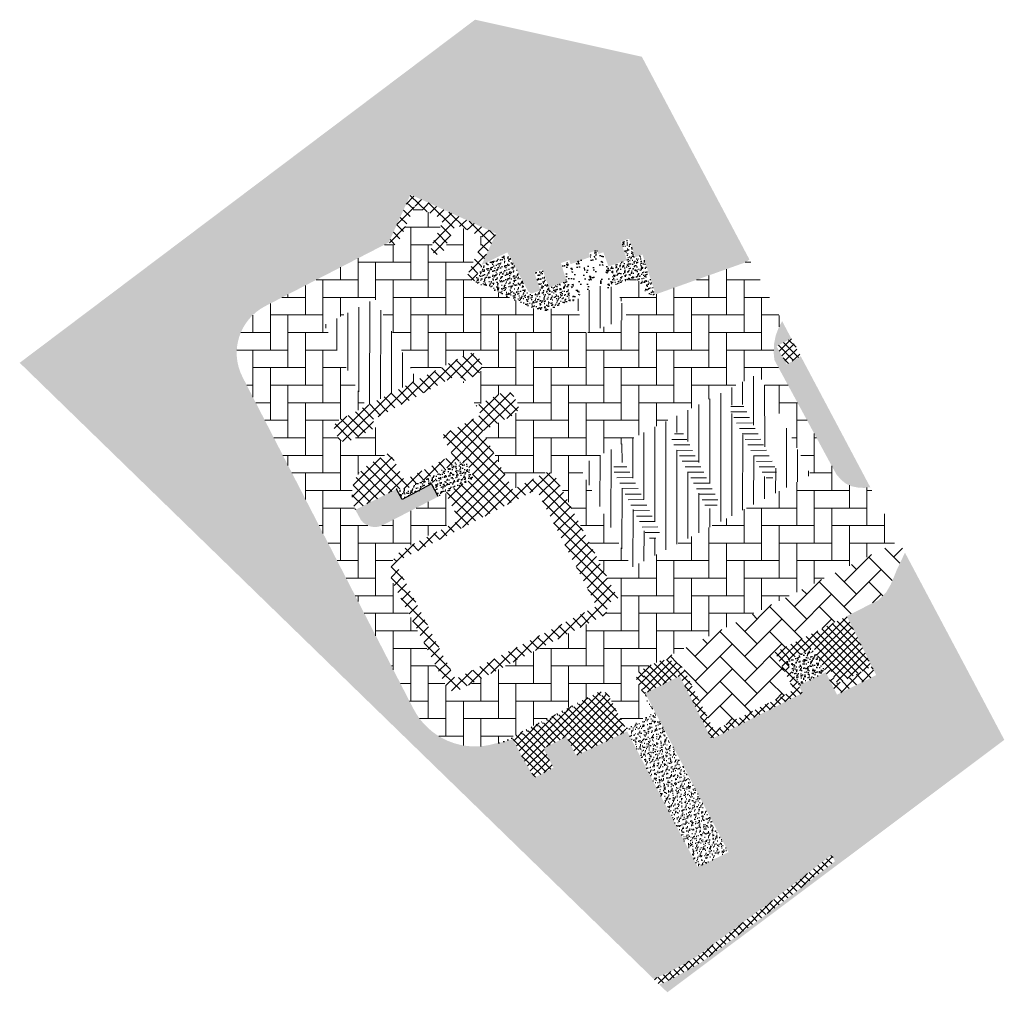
# Model space of a CAD drawing. Extents: x 7489187 to 7491099, y 5781939 to 5785132.
# Tile 3 of 256: x 7489884 to 7489997, y 5784304 to 5784414. Entities that reach past the tile are written whole.
import ezdxf

# ---------------------------------------------------------------- set-up
doc = ezdxf.new("R2010")
doc.units = 0
doc.header["$MEASUREMENT"] = 0
doc.layers.get('0').update_dxf_attribs({"linetype": 'CONTINUOUS', "lineweight": 5})
for name, color, linetype, lineweight in [('__PROJ_DR_szraf utwardzenia', 141, 'CONTINUOUS', 9), ('__PROJ_DR_szraf zieleń', 141, 'CONTINUOUS', 30), ('_ISTN__DR_szraf utwardzenia', 8, 'CONTINUOUS', 15), ('_ISTN__DR_szraf zieleń', 8, 'CONTINUOUS', 30)]:
    doc.layers.add(name, color=color, linetype=linetype, lineweight=lineweight)
pattern_1 = [(90, (-7489884.42, -5784375.3), (-1.25, 0), [])]
pattern_2 = [(273.8880229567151, (-7489884.42, -5784375.3), (0.4918621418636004, -0.3042486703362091), [0, -0.456, 0, -0.51, 0, -0.4875]), (243.8880229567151, (-7489884.42, -5784375.3), (0.4111833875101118, -0.9108368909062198), [0, -0.246, 0, -0.411, 0, -0.1575]), (203.8880229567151, (-7489884.215734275, -5784374.992694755), (-0.5157507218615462, -0.7789821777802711), [0, -0.15, 0, -0.54, 0, -0.705]), (193.8880229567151, (-7489884.215734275, -5784374.992694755), (-0.2799466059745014, -0.8968109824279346), [0, -0.075, 0, -0.354, 0, -0.405])]
pattern_3 = [(45, (-7489884.42, -5784375.3), (-0.6187184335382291, 0.6187184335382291), []), (135, (-7489884.42, -5784375.3), (-0.6187184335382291, -0.618718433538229), [])]

# ---------------------------------------------------------------- blocks, each defined once
blk = doc.blocks.new('EAWEQWEQE')
at = {"layer": '__PROJ_DR_szraf utwardzenia'}
h = blk.add_hatch(dxfattribs=at)
h.set_pattern_fill('ANSI37', color=256, scale=7)
h.set_pattern_definition(pattern_3)
edge = h.paths.add_edge_path()
edge.add_line((59.75174444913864, -12.61355397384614), (56.19601071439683, -14.44569958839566))
edge.add_line((56.19601071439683, -14.44569958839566), (52.76073767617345, -7.778698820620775))
edge.add_line((52.76073767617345, -7.778698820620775), (56.316471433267, -5.946553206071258))
edge.add_arc((55.85002243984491, -5.050500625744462), 1.010190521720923, 297.499675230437, 393.4942417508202)
edge.add_line((56.69246202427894, -4.493023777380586), (56.29236533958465, -3.732241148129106))
edge.add_arc((55.46466561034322, -4.293412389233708), 1.000000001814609, 34.13683555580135, 116.7525978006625)
edge.add_line((55.01452668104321, -3.400453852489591), (52.01594937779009, -4.91204191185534))
edge.add_line((52.01594937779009, -4.91204191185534), (52.57000000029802, -5.929999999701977))
edge.add_line((52.57000000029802, -5.929999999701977), (48.15000000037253, -8.269999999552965))
edge.add_line((48.15000000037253, -8.269999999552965), (49.33000000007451, -10.5))
edge.add_line((49.33000000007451, -10.5), (43.84999999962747, -13.37000000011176))
edge.add_line((43.84999999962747, -13.37000000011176), (42.19000000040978, -10.22999999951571))
edge.add_line((42.19000000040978, -10.22999999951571), (39.89141289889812, -11.53294242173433))
edge.add_arc((41.86393268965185, -15.01276507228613), 4.000000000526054, 119.5465123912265, 205.7356818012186)
edge.add_line((38.26070557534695, -16.74964571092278), (42.98640616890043, -14.37674073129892))
edge.add_line((42.98640616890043, -14.37674073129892), (44.10704202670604, -14.36422377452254))
edge.add_line((44.10704202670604, -14.36422377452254), (50.66592121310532, -10.91785453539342))
edge.add_line((50.66592121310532, -10.91785453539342), (51.80808109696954, -13.13449954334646))
edge.add_line((51.80808109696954, -13.13449954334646), (48.5198065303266, -14.83074636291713))
edge.add_line((48.5198065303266, -14.83074636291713), (50.1229339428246, -17.94201338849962))
edge.add_line((50.1229339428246, -17.94201338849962), (43.90039989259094, -21.14826820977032))
edge.add_arc((45.27450910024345, -23.81506851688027), 2.999999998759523, 117.2604725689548, 207.260472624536)
edge.add_line((42.60770879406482, -25.18917772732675), (48.64174295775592, -36.89972013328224))
edge.add_arc((49.53067639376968, -36.44168373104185), 0.9999999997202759, 207.2604725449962, 297.2604726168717)
edge.add_line((49.9887127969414, -37.33061716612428), (66.43387841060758, -28.85699675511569))
edge.add_arc((65.97584200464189, -27.96806331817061), 1.000000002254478, 297.260472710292, 387.2604724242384)
edge.add_line((66.86477544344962, -27.51002691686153), (68.19818073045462, -26.82298227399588))
edge.add_line((68.19818073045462, -26.82298227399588), (61.09871428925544, -13.04445100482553))
edge.add_arc((60.20978085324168, -13.50248740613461), 0.9999999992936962, 27.26047249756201, 117.2604727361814)
h.paths.add_polyline_path([(42.81046913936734, -22.74448217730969), (58.90016432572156, -14.45402327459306), (65.74964070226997, -27.74713387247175), (49.65994551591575, -36.03759277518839)], flags=16)
edge = h.paths.add_edge_path()
edge.add_line((35.9459182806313, -7.893852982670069), (36.25093059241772, -8.485805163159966))
edge.add_arc((37.13986402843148, -8.02776875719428), 1.000000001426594, 207.2604727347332, 297.539549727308)
edge.add_line((37.60222481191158, -8.914460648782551), (40.65472773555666, -7.322749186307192))
edge.add_line((40.65472773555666, -7.322749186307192), (40.21999999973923, -6.5))
edge.add_line((40.21999999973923, -6.5), (50.04999999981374, -1.299999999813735))
edge.add_line((50.04999999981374, -1.299999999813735), (50.52000000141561, -2.149999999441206))
edge.add_line((50.52000000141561, -2.149999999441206), (52.16796844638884, -1.326015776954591))
edge.add_arc((51.72075485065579, -0.4315885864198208), 0.9999999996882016, 296.5650512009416, 387.425135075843)
edge.add_line((52.60836826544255, 0.02900062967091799), (52.33570150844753, 0.554463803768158))
edge.add_arc((51.44808809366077, 0.09387458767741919), 1.000000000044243, 27.42513507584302, 117.2604727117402)
edge.add_line((50.99005168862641, 0.9828080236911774), (36.37681531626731, -6.54688315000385))
edge.add_arc((36.83485171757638, -7.435816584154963), 0.9999999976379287, 117.2604725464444, 207.260472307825)
edge = h.paths.add_edge_path()
edge.add_line((54.29281407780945, 14.73773801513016), (44.54986302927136, 19.16984898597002))
edge.add_line((44.54986302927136, 19.16984898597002), (42.06542093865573, 13.70838878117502))
edge.add_line((42.06542093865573, 13.70838878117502), (42.52054262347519, 13.50135194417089))
edge.add_arc((42.72757946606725, 13.95647362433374), 0.4999999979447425, 245.5390043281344, 335.5390048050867)
edge.add_line((43.18270114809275, 13.74943678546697), (45.04603271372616, 17.84553193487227))
edge.add_line((45.04603271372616, 17.84553193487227), (48.32625585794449, 16.35334410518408))
edge.add_line((48.32625585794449, 16.35334410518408), (46.98051638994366, 13.39505315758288))
edge.add_arc((47.66319891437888, 13.08449789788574), 0.7499999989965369, 155.5390047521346, 335.5390046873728)
edge.add_line((48.3458814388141, 12.77394263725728), (49.69162090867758, 15.73223358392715))
edge.add_line((49.69162090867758, 15.73223358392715), (52.96849702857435, 14.24156833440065))
edge.add_line((52.96849702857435, 14.24156833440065), (51.10516547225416, 10.14547320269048))
edge.add_arc((51.56028715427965, 9.938436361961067), 0.4999999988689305, 155.5390046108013, 245.5390045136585)
edge.add_line((51.35325031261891, 9.483314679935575), (51.80837198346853, 9.276277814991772))
edge.add_line((51.80837198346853, 9.276277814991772), (54.29281407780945, 14.73773801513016))
at = {"layer": '__PROJ_DR_szraf utwardzenia', "ltscale": 2}
h = blk.add_hatch(dxfattribs=at)
h.set_pattern_fill('AR-HBONE', color=256, scale=0.5, angle=45)
h.set_pattern_definition([(90, (-7489965.006917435, -5784369.251104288), (-2, 2), [6, -2]), (180, (-7489965.006917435, -5784367.251104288), (-2, 2), [6, -2])])
edge = h.paths.add_edge_path()
edge.add_line((86.03000000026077, 0.3200000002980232), (85.95000000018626, 1.150000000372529))
edge.add_line((85.95000000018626, 1.150000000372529), (85.99000000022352, 2.150000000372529))
edge.add_line((85.99000000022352, 2.150000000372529), (86.19000000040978, 3.129999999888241))
edge.add_line((86.19000000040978, 3.129999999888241), (86.54000000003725, 4.060000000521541))
edge.add_line((86.54000000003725, 4.060000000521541), (86.9141155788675, 4.745878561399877))
edge.add_line((86.9141155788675, 4.745878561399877), (83.19093015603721, 11.76064102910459))
edge.add_line((83.19093015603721, 11.76064102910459), (82.66000000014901, 11.41999999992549))
edge.add_line((82.66000000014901, 11.41999999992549), (72.50999999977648, 7.799999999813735))
edge.add_arc((72.24903874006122, 9.042990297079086), 1.270088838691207, 219.2149584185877, 281.85683428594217, ccw=False)
edge.add_line((71.26500000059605, 8.240000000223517), (71.04000000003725, 8.650000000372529))
edge.add_arc((69.92013106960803, 8.368443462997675), 1.154720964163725, 14.1127482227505, 101.495783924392)
edge.add_line((69.69000000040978, 9.5), (67.90297361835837, 8.8457025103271))
edge.add_line((67.90297361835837, 8.8457025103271), (69.27792074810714, 5.089185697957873))
edge.add_line((69.27792074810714, 5.089185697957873), (64.58257362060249, 3.37054805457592))
edge.add_line((64.58257362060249, 3.37054805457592), (63.20766350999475, 7.126825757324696))
edge.add_line((63.20766350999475, 7.126825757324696), (59.89222941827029, 5.914727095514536))
edge.add_arc((59.5485867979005, 6.853827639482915), 1.000000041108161, 245.5390053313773, 290.0989574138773, ccw=False)
edge.add_line((59.13451310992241, 5.943584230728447), (51.80837199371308, 9.276277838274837))
edge.add_line((51.80837199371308, 9.276277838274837), (51.35325031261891, 9.483314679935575))
edge.add_arc((51.56028715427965, 9.938436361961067), 0.4999999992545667, 155.5390046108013, 245.53900451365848, ccw=False)
edge.add_line((51.10516547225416, 10.14547320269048), (52.96849702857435, 14.24156833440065))
edge.add_line((52.96849702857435, 14.24156833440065), (49.69162090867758, 15.73223358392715))
edge.add_line((49.69162090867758, 15.73223358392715), (48.3458814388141, 12.77394263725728))
edge.add_arc((47.66319891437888, 13.08449789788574), 0.749999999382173, 155.5390047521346, 335.5390046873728, ccw=False)
edge.add_line((46.98051638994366, 13.39505315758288), (48.32625585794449, 16.35334410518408))
edge.add_line((48.32625585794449, 16.35334410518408), (45.04603271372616, 17.84553193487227))
edge.add_line((45.04603271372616, 17.84553193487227), (43.18270114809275, 13.74943678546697))
edge.add_arc((42.72757946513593, 13.95647362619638), 0.4999999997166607, 245.5390047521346, 335.5390046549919, ccw=False)
edge.add_line((42.52054262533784, 13.50135194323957), (42.06542093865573, 13.70838878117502))
edge.add_line((42.06542093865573, 13.70838878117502), (27.98965454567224, 6.455637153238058))
edge.add_arc((30.7378729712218, 1.122036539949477), 6.00000000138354, 117.2604726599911, 207.2604725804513)
edge.add_line((25.40427235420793, -1.626181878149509), (44.87081948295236, -39.4058528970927))
edge.add_arc((51.98228697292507, -35.74156167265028), 8.00000000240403, 207.2604725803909, 297.2604725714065)
edge.add_line((55.64657819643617, -42.85302916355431), (65.85764832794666, -37.5916207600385))
edge.add_arc((66.3156847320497, -38.48055419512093), 0.9999999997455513, 27.260472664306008, 117.26047266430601, ccw=False)
edge.add_line((67.20461816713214, -38.02251779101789), (69.0367637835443, -41.57825153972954))
edge.add_line((69.0367637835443, -41.57825153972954), (72.23692415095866, -39.92932048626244))
edge.add_line((72.23692415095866, -39.92932048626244), (70.40477853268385, -36.37358674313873))
edge.add_arc((71.29371196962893, -35.91555033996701), 1.000000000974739, 117.260472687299, 207.2604725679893, ccw=False)
edge.add_line((70.83567556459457, -35.02661690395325), (72.45092313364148, -34.19433615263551))
edge.add_line((72.45092313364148, -34.19433615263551), (100.212429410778, -20.30914882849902))
edge.add_line((100.212429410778, -20.30914882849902), (96.95837672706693, -14.17826786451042))
edge.add_line((96.95837672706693, -14.17826786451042), (96.28000000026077, -14.25999999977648))
edge.add_line((96.28000000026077, -14.25999999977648), (95.54999999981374, -14.21999999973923))
edge.add_line((95.54999999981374, -14.21999999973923), (94.81000000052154, -14.0699999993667))
edge.add_line((94.81000000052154, -14.0699999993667), (94.15000000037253, -13.75))
edge.add_line((94.15000000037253, -13.75), (93.59999999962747, -13.29999999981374))
edge.add_line((93.59999999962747, -13.29999999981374), (93.11395277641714, -12.74355050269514))
edge.add_line((93.11395277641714, -12.74355050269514), (86.03000000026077, 0.3200000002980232))
edge = h.paths.add_edge_path(flags=16)
edge.add_line((68.19818073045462, -26.82298227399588), (66.86477710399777, -27.51002606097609))
edge.add_arc((65.975839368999, -27.96806108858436), 1.000003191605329, -62.73945156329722, 27.260289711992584, ccw=False)
edge.add_line((66.43387841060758, -28.85699675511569), (49.9887127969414, -37.33061716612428))
edge.add_arc((49.53067639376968, -36.44168373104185), 0.9999999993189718, 207.2604725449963, 297.2604726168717, ccw=False)
edge.add_line((48.64174295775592, -36.89972013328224), (42.60770879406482, -25.18917772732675))
edge.add_arc((45.27450910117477, -23.81506851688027), 3.000000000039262, 117.2604726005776, 207.260472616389, ccw=False)
edge.add_line((43.90039989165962, -21.14826820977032), (50.04820530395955, -17.79698389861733))
edge.add_line((50.04820530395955, -17.79698389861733), (48.5198065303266, -14.83074636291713))
edge.add_line((48.5198065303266, -14.83074636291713), (41.40833904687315, -18.49503758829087))
edge.add_arc((40.49226624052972, -16.71717071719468), 1.999999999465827, 207.2604725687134, 297.2604726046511, ccw=False)
edge.add_line((38.7143993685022, -17.63324352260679), (38.30819894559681, -16.84491068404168))
edge.add_arc((41.86393269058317, -15.01276507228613), 4.000000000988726, 119.5465124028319, 207.2604725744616, ccw=False)
edge.add_line((39.89141289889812, -11.53294242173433), (42.19067206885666, -10.22961904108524))
edge.add_line((42.19067206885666, -10.22961904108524), (40.65472773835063, -7.322749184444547))
edge.add_line((40.65472773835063, -7.322749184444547), (37.60222481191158, -8.914460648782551))
edge.add_arc((37.13986403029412, -8.02776875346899), 1.000000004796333, 207.2604728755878, 297.53954950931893, ccw=False)
edge.add_line((36.25093059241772, -8.485805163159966), (35.9459182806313, -7.893852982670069))
edge.add_arc((36.83485165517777, -7.435816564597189), 0.9999999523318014, 117.26046988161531, 207.2604749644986, ccw=False)
edge.add_line((36.37681531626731, -6.54688315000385), (39.48808232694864, -4.943755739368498))
edge.add_line((39.48808232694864, -4.943755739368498), (34.72450372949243, 4.301151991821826))
edge.add_line((34.72450372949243, 4.301151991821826), (40.50257106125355, 7.2783886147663))
edge.add_line((40.50257106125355, 7.2783886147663), (45.26614965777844, -1.966519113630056))
edge.add_line((45.26614965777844, -1.966519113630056), (50.99005168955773, 0.9828080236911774))
edge.add_arc((51.44994639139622, 0.07042821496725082), 1.021733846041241, 28.27730476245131, 116.75087229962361, ccw=False)
edge.add_line((52.34975170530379, 0.554463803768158), (52.60836826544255, 0.02900062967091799))
edge.add_arc((51.72075485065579, -0.4315885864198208), 1.000000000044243, -63.43494879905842, 27.425135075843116, ccw=False)
edge.add_line((52.16796844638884, -1.326015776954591), (50.52000000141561, -2.149999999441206))
edge.add_line((50.52000000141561, -2.149999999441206), (52.01594937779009, -4.91204191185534))
edge.add_line((52.01594937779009, -4.91204191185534), (55.01452668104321, -3.400453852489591))
edge.add_arc((55.46466561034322, -4.293412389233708), 1.000000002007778, 34.136835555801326, 116.75259780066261, ccw=False)
edge.add_line((56.29236533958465, -3.732241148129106), (56.74736846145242, -4.599583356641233))
edge.add_arc((55.85843502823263, -5.057619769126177), 1.000000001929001, -62.73952733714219, 27.26047314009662, ccw=False)
edge.add_line((56.316471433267, -5.946553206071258), (52.76073767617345, -7.778698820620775))
edge.add_line((52.76073767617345, -7.778698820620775), (56.19601071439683, -14.44569958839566))
edge.add_line((56.19601071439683, -14.44569958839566), (59.75174444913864, -12.61355397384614))
edge.add_arc((60.209780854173, -13.50248740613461), 0.9999999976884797, 27.260472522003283, 117.26047278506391, ccw=False)
edge.add_line((61.09871428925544, -13.04445100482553), (68.19818073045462, -26.82298227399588))
h.paths.add_polyline_path([(63.77906223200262, -11.76213125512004), (84.22453126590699, -1.227293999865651), (90.17900449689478, -12.78342867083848), (69.7335354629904, -23.31826592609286)], flags=16)
h = blk.add_hatch(dxfattribs=at)
h.set_pattern_fill('ANSI31', color=256, scale=10, angle=45)
h.set_pattern_definition(pattern_1)
h.paths.add_polyline_path([(40.50257106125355, 7.2783886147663), (34.72450372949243, 4.301151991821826), (39.48808232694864, -4.943755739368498), (45.26614965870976, -1.966519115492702)])
edge = h.paths.add_edge_path()
edge.add_line((64.25658999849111, 8.043206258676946), (66.51035661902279, 8.86815232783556))
edge.add_arc((66.97989133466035, 9.040016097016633), 0.5000000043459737, 200.1041391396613, 290.104138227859)
edge.add_line((67.15175509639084, 8.5704813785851), (67.90297361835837, 8.8457025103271))
edge.add_line((67.90297361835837, 8.8457025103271), (69.27792074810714, 5.089185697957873))
edge.add_line((69.27792074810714, 5.089185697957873), (64.58257362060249, 3.37054805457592))
edge.add_line((64.58257362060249, 3.37054805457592), (63.20766350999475, 7.126825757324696))
edge.add_line((63.20766350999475, 7.126825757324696), (63.95891904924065, 7.401807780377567))
edge.add_arc((63.78705528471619, 7.871342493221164), 0.5000000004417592, 290.1041388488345, 380.1041388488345)
h = blk.add_hatch(dxfattribs=at)
h.set_pattern_fill('ANSI31', color=256, scale=10, angle=45)
h.set_pattern_definition(pattern_1)
h.paths.add_polyline_path([(84.22453126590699, -1.227293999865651), (63.77906223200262, -11.76213125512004), (69.7335354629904, -23.31826592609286), (90.17900449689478, -12.78342867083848)])
edge = h.paths.add_edge_path(flags=16)
edge.add_line((69.20213208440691, -11.80828142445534), (72.85532495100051, -18.89735760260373))
edge.add_arc((72.14417820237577, -19.26378672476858), 0.7999999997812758, -152.73952736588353, 27.260472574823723, ccw=False)
edge.add_line((71.43303145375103, -19.63021584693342), (67.76874023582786, -12.51874835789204))
edge.add_arc((68.47988699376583, -12.15231925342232), 0.7999999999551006, 25.470561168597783, 207.2604711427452, ccw=False)
edge = h.paths.add_edge_path(flags=16)
edge.add_line((78.10350000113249, -16.19849999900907), (74.43592270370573, -9.083827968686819))
edge.add_arc((75.14688661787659, -8.717044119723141), 0.8000000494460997, 27.26030168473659, 207.2890540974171, ccw=False)
edge.add_line((75.85803450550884, -8.350617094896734), (79.52232572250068, -15.46208458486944))
edge.add_arc((78.81214980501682, -15.82882213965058), 0.799278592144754, -152.4505231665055, 27.312003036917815, ccw=False)
edge = h.paths.add_edge_path(flags=16)
edge.add_line((84.76703299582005, -12.75966981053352), (81.1027417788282, -5.648202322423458))
edge.add_arc((81.81388646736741, -5.281769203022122), 0.7999999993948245, 27.260150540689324, 207.2607946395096, ccw=False)
edge.add_line((82.52503527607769, -4.915344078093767), (86.18932649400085, -12.02681156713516))
edge.add_arc((85.47817974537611, -12.39324068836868), 0.7999999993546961, -152.73952748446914, 27.26047251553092, ccw=False)
at = {"layer": '__PROJ_DR_szraf utwardzenia', "ltscale": 3}
h = blk.add_hatch(dxfattribs=at)
h.set_pattern_fill('ANSI31', color=256, scale=5, angle=135)
h.set_pattern_definition([(180, (-7489884.42, -5784375.3), (-5.551115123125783e-17, -0.625), [])])
edge = h.paths.add_edge_path()
edge.add_line((67.76874023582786, -12.51874835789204), (71.43303145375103, -19.63021584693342))
edge.add_arc((72.14417820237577, -19.26378672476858), 0.7999999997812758, 207.2604725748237, 387.2604725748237)
edge.add_line((72.85532495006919, -18.89735760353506), (69.20213208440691, -11.80828142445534))
edge.add_arc((68.47988696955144, -12.15231920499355), 0.8000000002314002, 25.47055723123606, 207.2604749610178)
edge = h.paths.add_edge_path()
edge.add_line((79.5169135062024, -15.45158083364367), (75.8580345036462, -8.350617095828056))
edge.add_arc((75.14688735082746, -8.71704554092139), 0.8000000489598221, 27.26041620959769, 207.2889395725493)
edge.add_line((74.43592270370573, -9.083827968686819), (78.10003222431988, -16.19494282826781))
edge.add_arc((78.81119749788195, -15.82845509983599), 0.8000433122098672, 207.2635958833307, 388.1036016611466)
edge = h.paths.add_edge_path()
edge.add_line((81.1027417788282, -5.648202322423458), (84.76703299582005, -12.75966981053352))
edge.add_arc((85.47819843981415, -12.39327697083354), 0.8000000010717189, 207.2575493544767, 387.2633956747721)
edge.add_line((86.18932649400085, -12.02681156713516), (82.52503527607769, -4.915344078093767))
edge.add_arc((81.81388852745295, -5.281773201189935), 0.8000000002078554, 27.2604726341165, 207.2604725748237)
at = {"layer": '__PROJ_DR_szraf utwardzenia'}
h = blk.add_hatch(dxfattribs=at)
h.set_pattern_fill('ANSI37', color=256, scale=5)
h.set_pattern_definition([(45, (-7489884.42, -5784375.3), (-0.4419417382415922, 0.4419417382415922), []), (135, (-7489884.42, -5784375.3), (-0.4419417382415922, -0.4419417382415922), [])])
h.paths.add_polyline_path([(65.85764832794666, -37.5916207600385), (56.07868828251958, -42.63037790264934), (56.21445642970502, -42.88642733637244), (61.12999999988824, -40.28000000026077), (64.5800000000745, -38.43999999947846), (64.62000000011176, -38.41000000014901), (65.04999999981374, -38.16999999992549), (65.29999999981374, -38.0699999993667), (65.79000000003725, -37.95000000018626), (66.29000000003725, -37.91999999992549), (66.78000000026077, -37.97999999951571), (67.26000000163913, -38.13000000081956), (67.20461816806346, -38.02251779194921, 0.4142135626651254)])
h.paths.add_polyline_path([(71.34999999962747, -35.25), (71.46999999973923, -35.04999999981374), (71.79000000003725, -34.66000000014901), (72.17279632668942, -34.33764519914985), (70.83567556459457, -35.02661690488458, 0.4142135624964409), (70.40477853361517, -36.37358674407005), (71.11532196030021, -37.75257278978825), (71.29999999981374, -37.66000000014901), (71.12000000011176, -37.18999999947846), (71.04000000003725, -36.70000000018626), (71.04999999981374, -36.20000000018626), (71.15000000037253, -35.70999999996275)])
h = blk.add_hatch(dxfattribs=at)
h.set_pattern_fill('ANSI37', color=256, scale=7)
h.set_pattern_definition(pattern_3)
h.paths.add_polyline_path([(97.63736342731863, -35.58656293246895), (97.13411178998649, -34.61816181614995), (93.20490985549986, -36.57251269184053), (92.4199999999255, -35), (91.88439887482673, -35.26409141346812), (93.16669751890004, -37.82556875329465)])
at = {"layer": '__PROJ_DR_szraf zieleń'}
h = blk.add_hatch(dxfattribs=at)
h.set_pattern_fill('AR-SAND', color=256, scale=0.3, angle=236.3880229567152)
h.set_pattern_definition(pattern_2)
h.paths.add_polyline_path([(59.13451311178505, 5.943584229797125, 0.196917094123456), (59.89222941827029, 5.914727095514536), (63.20766350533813, 7.12682575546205), (61.93979938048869, 10.59065201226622), (62.33999999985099, 9.290000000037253), (60.3120239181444, 8.584184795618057), (59.59999999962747, 10.62999999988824), (58.67999999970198, 10.29999999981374), (59.36000000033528, 8.25), (58.33000000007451, 7.890000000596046), (57.96999999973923, 8.140000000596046), (55.58000000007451, 12.58999999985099), (52.65850050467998, 11.14508493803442), (51.80837199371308, 9.276277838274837)])
h.paths.add_polyline_path([(67.12280952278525, 10.97698603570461), (67.90292908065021, 8.84568620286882), (69.69000000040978, 9.5), (69.99000000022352, 9.53000000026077), (70.28000000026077, 9.480000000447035), (70.45999999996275, 9.400000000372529), (70.70000000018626, 9.230000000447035), (70.87999999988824, 8.990000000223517), (70.91000000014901, 8.940000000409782), (71.1699999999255, 8.360000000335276), (71.36000000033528, 8.120000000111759), (71.58999999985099, 7.940000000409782), (71.77000000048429, 7.860000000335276), (72.06000000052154, 7.78000000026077), (72.36000000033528, 7.78000000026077), (72.50999999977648, 7.799999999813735), (71, 12.32000000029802), (70.1699999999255, 12.03000000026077), (69.45999999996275, 14.12999999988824), (68.54999999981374, 13.81000000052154), (69.23000000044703, 11.70000000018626)])
h.paths.add_polyline_path([(64.88999999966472, 12.50999999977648), (65.04409988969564, 12.05855243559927), (65.97795227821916, 12.40037037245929), (65.8300000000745, 12.83999999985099)])
h.paths.add_polyline_path([(61.70000000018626, 11.37000000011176), (61.84808734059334, 10.88871614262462), (62.79327710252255, 11.23468389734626), (62.65000000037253, 11.70999999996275)], flags=17)
h = blk.add_hatch(dxfattribs=at)
h.set_pattern_fill('AR-CONC', color=256, scale=0.3, angle=236.3880229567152)
h.set_pattern_definition([(286.3880229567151, (-7489884.42, -5784375.3), (-1.347932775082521, -1.687802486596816), [0.225, -2.475]), (231.3880229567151, (-7489884.42, -5784375.3), (2.109713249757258, -0.9025045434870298), [0.18, -1.98]), (336.8394674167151, (-7489884.532327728, -5784375.440650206), (0.7617804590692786, -2.590307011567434), [0.191220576, -2.103426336]), (282.5722229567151, (-7489883.920316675, -5784375.632139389), (-2.185900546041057, -2.391536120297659), [0.3375, -3.7125]), (333.0236584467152, (-7489884.102475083, -5784375.83143393), (0.8815638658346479, -3.952890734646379), [0.2868310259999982, -3.155141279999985]), (227.5721869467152, (-7489883.920316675, -5784375.632139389), (0.8815638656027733, -3.9528907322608), [0.27, -2.970000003]), (257.3880229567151, (-7489884.211307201, -5784375.798946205), (-1.997191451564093, -0.8226945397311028), [0.2249999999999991, -2.474999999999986]), (202.3880229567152, (-7489884.211307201, -5784375.798946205), (1.407653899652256, -1.812157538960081), [0.18, -1.98]), (307.8394676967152, (-7489884.377739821, -5784375.867504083), (-0.589537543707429, -2.634852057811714), [0.19122057, -2.103426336]), (273.8880229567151, (-7489884.42, -5784375.3), (0.8115137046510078, -0.5832161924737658), [0, -1.956, 0, -2.01, 0, -1.9875]), (243.8880229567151, (-7489884.42, -5784375.3), (0.5485260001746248, -1.312255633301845), [0, -1.146, 0, -1.911, 0, -0.7575]), (203.8880229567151, (-7489884.04966458, -5784374.742853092), (-0.942868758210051, -1.296254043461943), [0, -0.75, 0, -2.34, 0, -3.105]), (193.8880229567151, (-7489883.883594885, -5784374.493011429), (-0.7183915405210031, -1.623286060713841), [0, -0.975, 0, -1.554, 0, -2.205])])
h.paths.add_polyline_path([(66.52810051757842, 12.60174110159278), (61.83275339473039, 10.88310345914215), (63.20766350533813, 7.12682575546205), (63.95891904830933, 7.401807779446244, 0.4142135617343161), (64.25658999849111, 8.043206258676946), (66.51035661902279, 8.86815232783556, 0.4142135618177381), (67.15175509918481, 8.570481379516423), (67.90301063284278, 8.845463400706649), (67.90292908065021, 8.84568620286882)])
h = blk.add_hatch(dxfattribs=at)
h.set_pattern_fill('AR-SAND', color=256, scale=0.3, angle=236.3880229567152)
h.set_pattern_definition(pattern_2)
h.paths.add_polyline_path([(51.80808109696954, -13.13449954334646), (50.66592121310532, -10.91785453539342), (44.10704202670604, -14.36422377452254), (42.98640616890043, -14.37674073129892), (42.95999999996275, -14.38999999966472), (43.59032535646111, -15.57982763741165), (46.94635382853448, -13.79315116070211), (47.71854556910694, -15.24360819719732), (48.5198065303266, -14.83074636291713)])
h = blk.add_hatch(dxfattribs=at)
h.set_pattern_fill('AR-SAND', color=256, scale=0.3, angle=236.3880229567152)
h.set_pattern_definition([(273.8880229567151, (-7490334.42, -5784375.3), (0.4918621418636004, -0.3042486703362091), [0, -0.456, 0, -0.51, 0, -0.4875]), (243.8880229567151, (-7490334.42, -5784375.3), (0.4111833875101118, -0.9108368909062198), [0, -0.246, 0, -0.411, 0, -0.1575]), (203.8880229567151, (-7490334.215734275, -5784374.992694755), (-0.5157507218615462, -0.7789821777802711), [0, -0.15, 0, -0.54, 0, -0.705]), (193.8880229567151, (-7490334.215734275, -5784374.992694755), (-0.2799466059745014, -0.8968109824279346), [0, -0.075, 0, -0.354, 0, -0.405])])
h.paths.add_polyline_path([(90.47659528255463, -32.45190954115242), (87.40836682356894, -33.99561086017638), (88.81000000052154, -36.78000000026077), (91.8835100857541, -35.2623159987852)])
h = blk.add_hatch(dxfattribs=at)
h.set_pattern_fill('AR-SAND', color=256, scale=0.3, angle=236.3880229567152)
h.set_pattern_definition(pattern_2)
h.paths.add_polyline_path([(71.29999999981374, -37.66000000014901), (71.11637462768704, -37.75461575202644), (72.23692415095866, -39.92932048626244), (69.0367637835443, -41.57825153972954), (69.25, -42), (77.29999999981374, -57.46999999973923), (80.79999999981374, -55.76999999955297)])
h = blk.add_hatch(dxfattribs=at)
h.set_pattern_fill('AR-SAND', color=256, scale=0.3, angle=236.3880229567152)
h.set_pattern_definition(pattern_2)
edge = h.paths.add_edge_path()
edge.add_line((56.21445642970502, -42.88642733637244), (56.07868828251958, -42.63037790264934))
edge.add_line((56.07868828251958, -42.63037790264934), (55.64657820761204, -42.85302915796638))
edge.add_arc((51.98228697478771, -35.74156167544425), 7.999999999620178, 288.57715996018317, 297.2604726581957, ccw=False)
edge.add_line((54.53093874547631, -43.32472553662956), (55.20999999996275, -43.20000000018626))
edge.add_line((55.20999999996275, -43.20000000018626), (56.21445642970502, -42.88642733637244))
at = {"layer": '_ISTN__DR_szraf utwardzenia', "ltscale": 2}
h = blk.add_hatch(dxfattribs=at)
h.set_pattern_fill('AR-HBONE', color=256, scale=0.5)
h.set_pattern_definition([(45, (-7490095.743009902, -5784199.445437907), (0, 2.82842712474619), [6, -2]), (135, (-7490094.328796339, -5784198.031224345), (2.220446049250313e-16, 2.82842712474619), [6, -2])])
h.paths.add_polyline_path([(86.07000000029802, -32.99000000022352), (94.28000000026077, -28.87999999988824), (97.87000000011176, -27.04999999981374), (98.75999999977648, -26.18999999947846), (98.9199999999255, -25.89999999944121), (99.28000000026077, -25.29000000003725), (99.69000000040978, -24.33000000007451), (100, -23.55999999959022), (100.7000000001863, -22.08999999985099), (100.9142929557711, -21.63151274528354), (100.212429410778, -20.30914882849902), (72.73376459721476, -34.053068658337), (73.19000000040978, -33.91999999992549), (73.69000000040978, -33.87999999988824), (74.17999999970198, -33.93999999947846), (74.5, -34.03000000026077), (74.95000000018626, -34.25), (75.34999999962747, -34.54999999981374), (75.67999999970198, -34.91999999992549), (75.88999999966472, -35.28000000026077), (79.17999999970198, -41.91999999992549), (88.25999999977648, -37.29000000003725)])
h.paths.add_polyline_path([(56.76996515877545, -6.416777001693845), (56.81000000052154, -6.290000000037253), (56.74000000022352, -6.439999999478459)])
h.paths.add_polyline_path([(58.72203747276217, 5.920433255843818), (58.78000000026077, 5.910000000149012), (58.66999999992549, 5.950000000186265)])
at = {"layer": '_ISTN__DR_szraf utwardzenia'}
h = blk.add_hatch(dxfattribs=at)
h.set_pattern_fill('ANSI37', color=256, scale=5)
h.set_pattern_definition([(45, (-7489999.249338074, -5784190.541704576), (-0.4419417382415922, 0.4419417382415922), []), (135, (-7489999.249338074, -5784190.541704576), (-0.4419417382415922, -0.4419417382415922), [])])
h.paths.add_polyline_path([(49.21128002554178, -15.8999971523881), (49.17999999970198, -15.88999999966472), (49.21972360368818, -15.86885679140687)])
edge = h.paths.add_edge_path()
edge.add_line((57.83947440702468, -11.22995377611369), (57.84488315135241, -11.23069774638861))
edge.add_arc((57.84195499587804, -11.23195268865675), 0.003185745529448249, 23.19889622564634, 141.1373759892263)
edge = h.paths.add_edge_path()
edge.add_arc((64.61025957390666, -24.4506355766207), 0.007993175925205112, 283.4928539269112, 394.6269540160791)
edge.add_line((64.61683691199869, -24.44609360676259), (64.61212457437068, -24.4584081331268))
h.paths.add_polyline_path([(59.70999999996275, -43.95999999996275), (57.41999999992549, -45.16000000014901), (58.66000000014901, -47.29000000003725), (60.84999999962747, -46.13999999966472)])
h.paths.add_polyline_path([(62.3219036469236, -42.59157070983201), (61.12999999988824, -40.28000000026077), (56.21445642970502, -42.88642733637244), (57.41999999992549, -45.16000000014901), (59.70999999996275, -43.95999999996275)])
h.paths.add_polyline_path([(69.25, -42), (68.17999999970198, -39.95000000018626), (67.25999999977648, -38.12999999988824), (66.78000000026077, -37.97999999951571), (66.29000000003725, -37.91999999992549), (65.79000000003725, -37.95000000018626), (65.29999999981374, -38.0699999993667), (65.04999999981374, -38.16999999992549), (64.62000000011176, -38.41000000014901), (64.5800000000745, -38.43999999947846), (61.12999999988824, -40.28000000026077), (63.44000000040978, -44.75999999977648)])
h.paths.add_polyline_path([(94.28037496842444, -28.88075386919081), (86.07000000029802, -32.99000000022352), (88.25999999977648, -37.29000000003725), (79.17999999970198, -41.91999999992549), (75.88999999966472, -35.28000000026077), (75.67999999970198, -34.91999999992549), (75.34999999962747, -34.54999999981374), (74.95000000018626, -34.25), (74.5, -34.03000000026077), (74.17999999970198, -33.93999999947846), (73.69000000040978, -33.87999999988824), (73.19000000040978, -33.91999999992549), (72.73376459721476, -34.053068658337), (72.43999998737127, -34.20000000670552), (72.1699999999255, -34.33999999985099), (71.79000000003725, -34.66000000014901), (71.46999999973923, -35.04999999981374), (71.34999999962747, -35.25), (71.15000000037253, -35.70999999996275), (71.04999999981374, -36.20000000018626), (71.04000000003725, -36.70000000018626), (71.12000000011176, -37.18999999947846), (71.29999999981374, -37.66000000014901), (75.25, -35.67999999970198), (78.86000000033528, -42.87000000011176), (89.23973959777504, -37.63369145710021), (87.40836682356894, -33.99561086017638), (90.47659464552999, -32.4519082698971), (91.88439887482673, -35.26409141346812), (92.4199999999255, -35), (93.20490985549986, -36.57251269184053), (97.13411178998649, -34.61816181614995)])
h.paths.add_polyline_path([(86.37999999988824, -61.91999999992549), (92.92999999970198, -56.79999999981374), (92.5800000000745, -56.0699999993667), (85.8300000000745, -61.26999999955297), (77.20999999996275, -67.66000000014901), (73.91000000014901, -69.53000000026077), (72.25316040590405, -70.20779801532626), (72.90929836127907, -70.84536183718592), (74.25, -70.26999999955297), (77.59999999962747, -68.38999999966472)])
h.paths.add_polyline_path([(87.94964933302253, 2.794854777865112), (86.28000000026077, 1.870000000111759), (87.45000000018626, -0.1799999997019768), (89.03984216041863, 0.7408491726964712)])
h = blk.add_hatch(dxfattribs=at)
h.set_pattern_fill('AR-CONC', color=256, scale=0.3, angle=236.3880229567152)
h.set_pattern_definition([(286.3880229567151, (-7489999.249338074, -5784190.541704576), (-1.347932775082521, -1.687802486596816), [0.225, -2.475]), (231.3880229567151, (-7489999.249338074, -5784190.541704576), (2.109713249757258, -0.9025045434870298), [0.18, -1.98]), (336.8394674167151, (-7489999.361665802, -5784190.682354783), (0.7617804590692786, -2.590307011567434), [0.191220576, -2.103426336]), (282.5722229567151, (-7489998.749654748, -5784190.873843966), (-2.185900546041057, -2.391536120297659), [0.3375, -3.7125]), (333.0236584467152, (-7489998.931813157, -5784191.073138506), (0.8815638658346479, -3.952890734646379), [0.2868310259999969, -3.155141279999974]), (227.5721869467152, (-7489998.749654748, -5784190.873843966), (0.8815638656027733, -3.9528907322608), [0.27, -2.970000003]), (257.3880229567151, (-7489999.040645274, -5784191.040650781), (-1.997191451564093, -0.8226945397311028), [0.2249999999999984, -2.474999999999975]), (202.3880229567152, (-7489999.040645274, -5784191.040650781), (1.407653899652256, -1.812157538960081), [0.18, -1.98]), (307.8394676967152, (-7489999.207077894, -5784191.109208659), (-0.589537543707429, -2.634852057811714), [0.19122057, -2.103426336]), (273.8880229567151, (-7489999.249338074, -5784190.541704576), (0.8115137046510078, -0.5832161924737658), [0, -1.956, 0, -2.01, 0, -1.9875]), (243.8880229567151, (-7489999.249338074, -5784190.541704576), (0.5485260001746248, -1.312255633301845), [0, -1.146, 0, -1.911, 0, -0.7575]), (203.8880229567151, (-7489998.879002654, -5784189.984557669), (-0.942868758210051, -1.296254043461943), [0, -0.75, 0, -2.34, 0, -3.105]), (193.8880229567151, (-7489998.712932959, -5784189.734716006), (-0.7183915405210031, -1.623286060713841), [0, -0.975, 0, -1.554, 0, -2.205])])
h.paths.add_polyline_path([(85.8300000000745, -61.26999999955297), (92.5800000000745, -56.0699999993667), (97.87000000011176, -52.12999999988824), (111.1299999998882, -42.04000000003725), (111.5759357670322, -41.71885284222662), (109.8061731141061, -38.38448637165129), (105.9199999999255, -41.54999999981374), (95.04999999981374, -49.75), (87.37000000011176, -55.63999999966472), (77.49000000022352, -63.12999999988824), (72.98000000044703, -65.91000000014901), (70.56000000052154, -66.8999999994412), (71.12922030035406, -69.1156747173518), (72.25316040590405, -70.20779801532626), (73.91000000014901, -69.53000000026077), (77.20999999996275, -67.66000000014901)])
at = {"layer": '_ISTN__DR_szraf zieleń'}
h = blk.add_hatch(dxfattribs=at)
h.set_pattern_fill('AR-SAND', color=256, scale=0.5, angle=236.3880229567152)
h.set_pattern_definition([(273.8880229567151, (-7489999.249338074, -5784190.541704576), (0.8197702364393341, -0.5070811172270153), [0, -0.76, 0, -0.85, 0, -0.8125]), (243.8880229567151, (-7489999.249338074, -5784190.541704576), (0.6853056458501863, -1.5180614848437), [0, -0.41, 0, -0.685, 0, -0.2625]), (203.8880229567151, (-7489998.908895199, -5784190.029529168), (-0.8595845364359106, -1.298303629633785), [0, -0.25, 0, -0.9, 0, -1.175]), (193.8880229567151, (-7489998.908895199, -5784190.029529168), (-0.466577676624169, -1.494684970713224), [0, -0.125, 0, -0.59, 0, -0.675])])
edge = h.paths.add_edge_path(flags=17)
edge.add_line((46.94635382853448, -13.79315116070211), (43.59032535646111, -15.57982763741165))
edge.add_line((43.59032535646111, -15.57982763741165), (42.95999999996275, -14.38999999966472))
edge.add_line((42.95999999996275, -14.38999999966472), (38.25999999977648, -16.75))
edge.add_line((38.25999999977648, -16.75), (38.90756137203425, -17.93729795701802))
edge.add_arc((40.49226624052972, -16.71717071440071), 2.000000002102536, 217.5941032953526, 297.2604725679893)
edge.add_line((41.40833904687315, -18.49503758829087), (47.71854556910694, -15.24360819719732))
edge.add_line((47.71854556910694, -15.24360819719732), (46.94635382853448, -13.79315116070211))
h.paths.add_polyline_path([(89.03984216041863, 0.7408491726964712), (87.45000000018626, -0.1799999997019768), (86.28000000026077, 1.870000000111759), (87.94964933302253, 2.794854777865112), (86.9141155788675, 4.745878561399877), (86.54000000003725, 4.060000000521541), (86.19000000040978, 3.129999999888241), (85.99000000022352, 2.150000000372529), (85.95000000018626, 1.150000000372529), (86.03000000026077, 0.3200000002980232), (92.75999999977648, -12.09999999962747), (93.08999999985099, -12.70000000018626), (93.59999999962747, -13.29999999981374), (94.15000000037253, -13.75), (94.81000000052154, -14.0699999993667), (95.54999999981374, -14.21999999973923), (96.28000000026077, -14.25999999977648), (96.95837672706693, -14.17826786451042)], flags=17)
edge = h.paths.add_edge_path()
edge.add_line((100.9142929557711, -21.63151274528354), (100.7000000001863, -22.08999999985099))
edge.add_line((100.7000000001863, -22.08999999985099), (100, -23.55999999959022))
edge.add_line((100, -23.55999999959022), (99.69000000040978, -24.33000000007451))
edge.add_line((99.69000000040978, -24.33000000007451), (99.28000000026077, -25.29000000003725))
edge.add_line((99.28000000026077, -25.29000000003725), (98.9199999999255, -25.89999999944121))
edge.add_line((98.9199999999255, -25.89999999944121), (98.75999999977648, -26.18999999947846))
edge.add_line((98.75999999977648, -26.18999999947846), (97.87000000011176, -27.04999999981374))
edge.add_line((97.87000000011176, -27.04999999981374), (94.28000000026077, -28.87999999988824))
edge.add_line((94.28000000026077, -28.87999999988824), (97.63736342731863, -35.58656293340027))
edge.add_line((97.63736342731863, -35.58656293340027), (93.16631717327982, -37.82480898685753))
edge.add_line((93.16631717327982, -37.82480898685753), (91.88351546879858, -35.26232675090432))
edge.add_line((91.88351546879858, -35.26232675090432), (88.81000000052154, -36.78000000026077))
edge.add_line((88.81000000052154, -36.78000000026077), (89.24121690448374, -37.63662617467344))
edge.add_line((89.24121690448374, -37.63662617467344), (78.86000000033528, -42.87000000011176))
edge.add_line((78.86000000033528, -42.87000000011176), (75.25, -35.67999999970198))
edge.add_line((75.25, -35.67999999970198), (71.29999999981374, -37.66000000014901))
edge.add_line((71.29999999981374, -37.66000000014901), (80.79999999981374, -55.76999999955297))
edge.add_line((80.79999999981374, -55.76999999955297), (77.29999999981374, -57.46999999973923))
edge.add_line((77.29999999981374, -57.46999999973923), (69.25, -42))
edge.add_line((69.25, -42), (63.44000000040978, -44.75999999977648))
edge.add_line((63.44000000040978, -44.75999999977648), (62.3219036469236, -42.59157070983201))
edge.add_line((62.3219036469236, -42.59157070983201), (59.71101718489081, -43.96194514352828))
edge.add_line((59.71101718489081, -43.96194514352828), (60.84999999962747, -46.13999999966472))
edge.add_line((60.84999999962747, -46.13999999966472), (58.66000000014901, -47.29000000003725))
edge.add_line((58.66000000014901, -47.29000000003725), (57.41999999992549, -45.16000000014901))
edge.add_line((57.41999999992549, -45.16000000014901), (56.21445642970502, -42.88642733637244))
edge.add_line((56.21445642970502, -42.88642733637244), (55.20999999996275, -43.20000000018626))
edge.add_line((55.20999999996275, -43.20000000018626), (54.23000000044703, -43.37999999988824))
edge.add_arc((51.92325254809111, -35.80484337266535), 7.91859089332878, 207.0490962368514, 286.93626954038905, ccw=False)
edge.add_line((44.87081948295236, -39.4058528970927), (25.40427235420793, -1.626181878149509))
edge.add_arc((30.7378729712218, 1.122036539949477), 6.000000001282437, 117.26047265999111, 207.2604725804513, ccw=False)
edge.add_line((27.98965454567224, 6.455637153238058), (42.06542094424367, 13.70838878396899))
edge.add_line((42.06542094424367, 13.70838878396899), (44.54986302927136, 19.16984898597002))
edge.add_line((44.54986302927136, 19.16984898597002), (54.29281407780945, 14.73773801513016))
edge.add_line((54.29281407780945, 14.73773801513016), (52.65850050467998, 11.14508493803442))
edge.add_line((52.65850050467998, 11.14508493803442), (55.58000000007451, 12.58999999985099))
edge.add_line((55.58000000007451, 12.58999999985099), (57.96999999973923, 8.140000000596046))
edge.add_line((57.96999999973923, 8.140000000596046), (58.33000000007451, 7.890000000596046))
edge.add_line((58.33000000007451, 7.890000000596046), (59.36000000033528, 8.25))
edge.add_line((59.36000000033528, 8.25), (58.67999999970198, 10.29999999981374))
edge.add_line((58.67999999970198, 10.29999999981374), (59.59999999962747, 10.62999999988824))
edge.add_line((59.59999999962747, 10.62999999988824), (60.3120239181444, 8.584184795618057))
edge.add_line((60.3120239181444, 8.584184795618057), (62.33999999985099, 9.290000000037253))
edge.add_line((62.33999999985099, 9.290000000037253), (61.70000000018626, 11.37000000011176))
edge.add_line((61.70000000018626, 11.37000000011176), (62.65000000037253, 11.70999999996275))
edge.add_line((62.65000000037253, 11.70999999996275), (62.79327710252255, 11.23468389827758))
edge.add_line((62.79327710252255, 11.23468389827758), (65.04409988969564, 12.05855243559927))
edge.add_line((65.04409988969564, 12.05855243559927), (64.88999999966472, 12.50999999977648))
edge.add_line((64.88999999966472, 12.50999999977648), (65.8300000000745, 12.83999999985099))
edge.add_line((65.8300000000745, 12.83999999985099), (65.97795227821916, 12.40037037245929))
edge.add_line((65.97795227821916, 12.40037037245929), (66.52810051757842, 12.60174110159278))
edge.add_line((66.52810051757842, 12.60174110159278), (67.12280952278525, 10.97698603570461))
edge.add_line((67.12280952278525, 10.97698603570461), (69.23000000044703, 11.70000000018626))
edge.add_line((69.23000000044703, 11.70000000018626), (68.54999999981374, 13.81000000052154))
edge.add_line((68.54999999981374, 13.81000000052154), (69.45999999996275, 14.12999999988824))
edge.add_line((69.45999999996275, 14.12999999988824), (70.1699999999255, 12.03000000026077))
edge.add_line((70.1699999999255, 12.03000000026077), (71, 12.32000000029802))
edge.add_line((71, 12.32000000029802), (72.50999999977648, 7.799999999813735))
edge.add_line((72.50999999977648, 7.799999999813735), (82.66000000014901, 11.41999999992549))
edge.add_line((82.66000000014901, 11.41999999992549), (83.19093015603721, 11.76064102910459))
edge.add_line((83.19093015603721, 11.76064102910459), (70.9199999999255, 34.87999999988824))
edge.add_line((70.9199999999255, 34.87999999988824), (51.91000000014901, 39.10000000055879))
edge.add_line((51.91000000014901, 39.10000000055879), (0, 0))
edge.add_line((0, 0), (71.12922030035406, -69.1156747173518))
edge.add_line((71.12922030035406, -69.1156747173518), (70.56000000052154, -66.8999999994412))
edge.add_line((70.56000000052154, -66.8999999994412), (72.98000000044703, -65.91000000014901))
edge.add_line((72.98000000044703, -65.91000000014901), (77.49000000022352, -63.12999999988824))
edge.add_line((77.49000000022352, -63.12999999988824), (87.37000000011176, -55.63999999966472))
edge.add_line((87.37000000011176, -55.63999999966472), (95.04999999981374, -49.75))
edge.add_line((95.04999999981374, -49.75), (105.9199999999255, -41.54999999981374))
edge.add_line((105.9199999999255, -41.54999999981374), (109.8061731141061, -38.38448637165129))
edge.add_line((109.8061731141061, -38.38448637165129), (100.9142929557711, -21.63151274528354))
h.paths.add_polyline_path([(112.2400000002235, -42.96999999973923), (111.5759357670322, -41.71885284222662), (111.1299999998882, -42.04000000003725), (97.87000000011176, -52.12999999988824), (92.5800000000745, -56.0699999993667), (92.92999999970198, -56.79999999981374), (86.37999999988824, -61.91999999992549), (77.59999999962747, -68.38999999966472), (74.25, -70.26999999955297), (72.90929836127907, -70.84536183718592), (73.8300000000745, -71.74000000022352)])
at = {"layer": '__PROJ_DR_szraf zieleń'}
blk.add_lwpolyline([(47.71854556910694, -15.24360819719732), (46.94635382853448, -13.79315116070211), (43.59032535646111, -15.57982763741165), (42.95999999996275, -14.38999999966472)], dxfattribs=at)

msp = doc.modelspace()

# ---------------------------------------------------------------- block references
msp.add_blockref('EAWEQWEQE', (7489884.42, 5784375.3))

doc.saveas('drawing.dxf')
